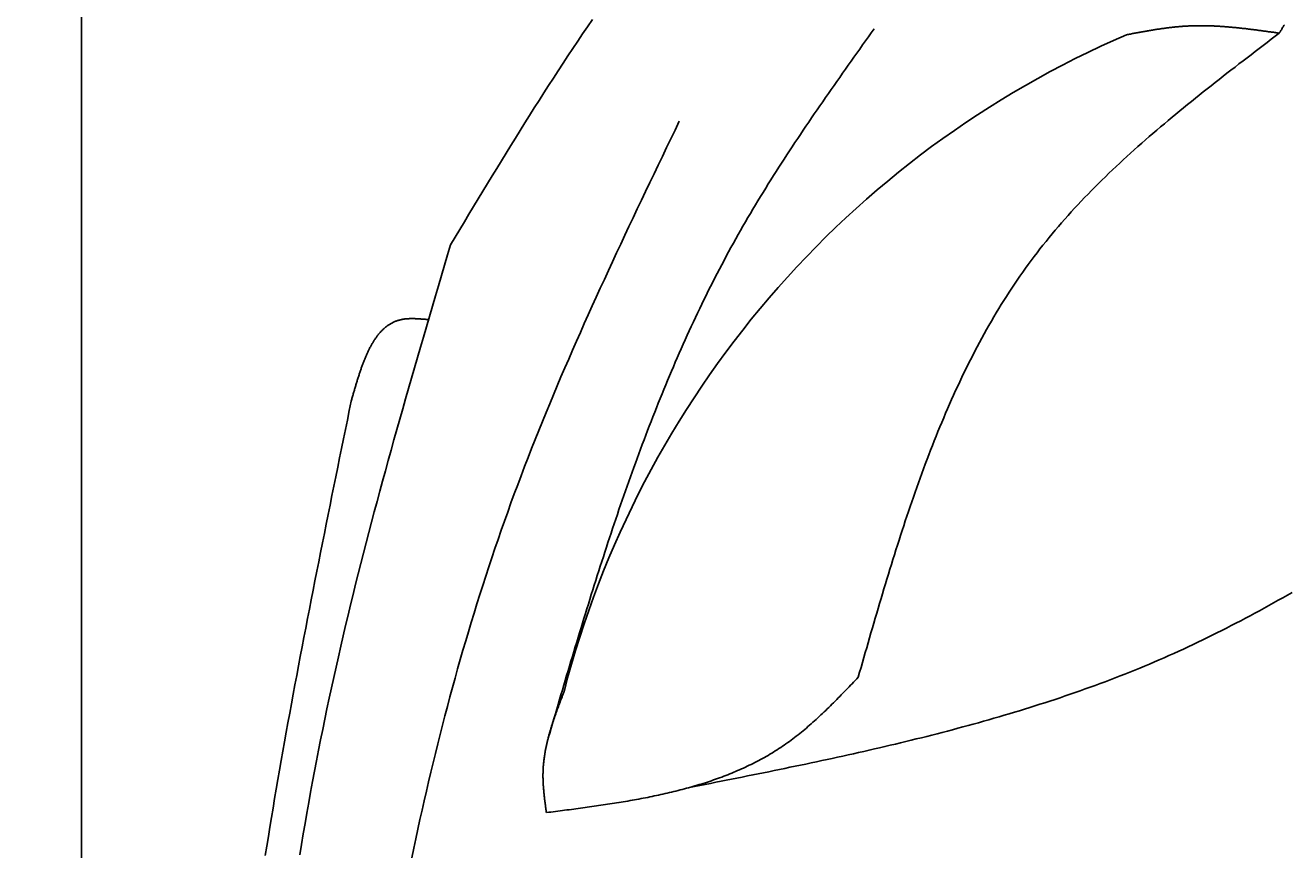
# Model space of a CAD drawing. Extents: x 715 to 7297, y -33 to 6010.
# Tile 22 of 90: x 1152 to 1590, y 4704 to 4989. Entities that reach past the tile are written whole.
import ezdxf

# ---------------------------------------------------------------- set-up
doc = ezdxf.new("R2010")
doc.units = 0
doc.layers.get('0').update_dxf_attribs({"linetype": 'CONTINUOUS'})
doc.layers.get('DEFPOINTS').update_dxf_attribs({"linetype": 'CONTINUOUS'})
doc.layers.add('4', color=3, linetype='CONTINUOUS')
doc.layers.add('CAR', color=10, linetype='CONTINUOUS')
doc.styles.get("Standard").update_dxf_attribs({"font": 'ISOCP.SHX'})
doc.dimstyles.get("Standard").update_dxf_attribs({"dimtxt": 2.5, "dimasz": 2.5, "dimexe": 1.25, "dimexo": 0.625, "dimtad": 1, "dimcen": 2.5, "dimazin": 3, "dimtfac": 1, "dimtmove": 0, "dimatfit": 3})

# ---------------------------------------------------------------- blocks, each defined once
blk = doc.blocks.new('PUNKT')
at = {"layer": '4', "color": 0, "linetype": 'BYBLOCK'}
blk.add_line((-0.5, 0), (-1, 0), dxfattribs=at)
at = {"layer": '4', "color": 0, "linetype": 'BYBLOCK', "const_width": 0.5}
blk.add_lwpolyline([(-0.25, 0, 1), (0.25, 0, 1)], format="xyb", close=True, dxfattribs=at)
blk = doc.blocks.new('*U18')
at = {"layer": '4', "color": 2}
blk.add_text('550', height=70, rotation=90, dxfattribs=at).set_placement((785.85, 2663.74))
blk = doc.blocks.new('*D4')
at = {"layer": '4'}
for p, q in [((1352.77, 5487.27), (775.85, 5487.27)), ((815.85, 27.27), (815.85, 5447.27)), ((1352.77, -12.73), (775.85, -12.73))]:
    blk.add_line(p, q, dxfattribs=at)
at = {"layer": 'DEFPOINTS', "color": 0}
for p in [(815.85, 5487.27), (1372.77, 5487.27), (1372.77, -12.73)]:
    blk.add_point(p, dxfattribs=at)
blk.add_blockref('*U18', (0, 0))
at = {"layer": '4', "xscale": 40, "yscale": 40, "zscale": 40}
for p, rotation in [((815.85, 5487.27), 90), ((815.85, -12.73), 270)]:
    blk.add_blockref('PUNKT', p, dxfattribs=dict(at, rotation=rotation))

msp = doc.modelspace()

# ---------------------------------------------------------------- linework, layer by layer
msp.add_line((1171.7173, 82.2711), (1171.7173, 5392.2711))
at = {"layer": 'CAR'}
for points in [[(1299.34, 4913.18, 0), (1300.93, 4915.82, 0), (1302.53, 4918.46, 0), (1304.12, 4921.11, 0), (1305.72, 4923.75, 0), (1307.31, 4926.39, 0), (1308.91, 4929.03, 0), (1310.51, 4931.66, 0), (1312.11, 4934.3, 0), (1313.71, 4936.93, 0), (1315.32, 4939.56, 0), (1316.93, 4942.18, 0), (1318.54, 4944.8, 0), (1320.15, 4947.42, 0), (1321.77, 4950.04, 0), (1323.4, 4952.65, 0), (1325.02, 4955.25, 0), (1326.66, 4957.85, 0), (1328.29, 4960.44, 0), (1329.94, 4963.03, 0), (1331.59, 4965.62, 0), (1333.24, 4968.19, 0), (1334.9, 4970.76, 0), (1336.57, 4973.32, 0), (1338.24, 4975.88, 0), (1339.92, 4978.43, 0), (1341.61, 4980.96, 0), (1343.31, 4983.5, 0), (1345.01, 4986.02, 0), (1346.72, 4988.53, 0), (1348.44, 4991.03, 0)], [(1333.15, 4742.68, 0), (1333.64, 4744.33, 0), (1334.12, 4745.99, 0), (1334.61, 4747.64, 0), (1335.1, 4749.3, 0), (1335.59, 4750.95, 0), (1336.07, 4752.61, 0), (1336.56, 4754.26, 0), (1337.05, 4755.92, 0), (1337.54, 4757.57, 0), (1338.03, 4759.22, 0), (1338.52, 4760.88, 0), (1339.01, 4762.53, 0), (1339.5, 4764.18, 0), (1339.99, 4765.84, 0), (1340.49, 4767.49, 0), (1340.98, 4769.14, 0), (1341.48, 4770.79, 0), (1341.97, 4772.44, 0), (1342.47, 4774.09, 0), (1342.97, 4775.74, 0), (1343.47, 4777.39, 0), (1343.97, 4779.04, 0), (1344.47, 4780.68, 0), (1344.97, 4782.33, 0), (1345.48, 4783.98, 0), (1345.98, 4785.62, 0), (1346.49, 4787.27, 0), (1347, 4788.91, 0), (1347.51, 4790.55, 0), (1348.02, 4792.2, 0), (1348.54, 4793.84, 0), (1349.05, 4795.48, 0), (1349.57, 4797.12, 0), (1350.09, 4798.76, 0), (1350.61, 4800.39, 0), (1351.13, 4802.03, 0), (1351.66, 4803.66, 0), (1352.19, 4805.3, 0), (1352.72, 4806.93, 0), (1353.25, 4808.56, 0), (1353.78, 4810.19, 0), (1354.32, 4811.82, 0), (1354.86, 4813.45, 0), (1355.4, 4815.08, 0), (1355.95, 4816.7, 0), (1356.5, 4818.33, 0), (1357.05, 4819.95, 0), (1357.6, 4821.57, 0), (1358.15, 4823.19, 0), (1358.71, 4824.81, 0), (1359.27, 4826.43, 0), (1359.84, 4828.04, 0), (1360.4, 4829.66, 0), (1360.98, 4831.27, 0), (1361.55, 4832.88, 0), (1362.13, 4834.49, 0), (1362.71, 4836.1, 0), (1363.29, 4837.7, 0), (1363.88, 4839.31, 0), (1364.47, 4840.91, 0), (1365.06, 4842.51, 0), (1365.66, 4844.11, 0), (1366.26, 4845.71, 0), (1366.86, 4847.3, 0), (1367.47, 4848.89, 0), (1368.08, 4850.48, 0), (1368.7, 4852.07, 0), (1369.32, 4853.66, 0), (1369.94, 4855.25, 0), (1370.57, 4856.83, 0), (1371.2, 4858.41, 0), (1371.84, 4859.99, 0), (1372.48, 4861.57, 0), (1373.12, 4863.14, 0), (1373.77, 4864.71, 0), (1374.42, 4866.28, 0), (1375.08, 4867.85, 0), (1375.74, 4869.42, 0), (1376.41, 4870.98, 0), (1377.08, 4872.54, 0), (1377.76, 4874.1, 0), (1378.44, 4875.65, 0), (1379.12, 4877.21, 0), (1379.81, 4878.76, 0), (1380.51, 4880.31, 0), (1381.21, 4881.85, 0), (1381.91, 4883.4, 0), (1382.62, 4884.94, 0), (1383.34, 4886.48, 0), (1384.06, 4888.01, 0), (1384.78, 4889.54, 0), (1385.52, 4891.07, 0), (1386.25, 4892.6, 0), (1386.99, 4894.13, 0), (1387.74, 4895.65, 0), (1388.49, 4897.17, 0), (1389.25, 4898.68, 0), (1390.02, 4900.2, 0), (1390.79, 4901.71, 0), (1391.56, 4903.22, 0), (1392.34, 4904.72, 0), (1393.13, 4906.22, 0), (1393.92, 4907.72, 0), (1394.72, 4909.21, 0), (1395.53, 4910.71, 0), (1396.34, 4912.2, 0), (1397.16, 4913.68, 0), (1397.98, 4915.17, 0), (1398.81, 4916.64, 0), (1399.65, 4918.12, 0), (1400.49, 4919.59, 0), (1401.34, 4921.06, 0), (1402.19, 4922.53, 0), (1403.06, 4923.99, 0), (1403.92, 4925.46, 0), (1404.79, 4926.91, 0), (1405.67, 4928.37, 0), (1406.56, 4929.82, 0), (1407.44, 4931.27, 0), (1408.34, 4932.72, 0), (1409.24, 4934.16, 0), (1410.14, 4935.6, 0), (1411.05, 4937.04, 0), (1411.96, 4938.48, 0), (1412.88, 4939.92, 0), (1413.8, 4941.35, 0), (1414.73, 4942.78, 0), (1415.66, 4944.21, 0), (1416.59, 4945.63, 0), (1417.53, 4947.06, 0), (1418.47, 4948.48, 0), (1419.41, 4949.9, 0), (1420.36, 4951.32, 0), (1421.32, 4952.74, 0), (1422.27, 4954.15, 0), (1423.23, 4955.57, 0), (1424.19, 4956.98, 0), (1425.15, 4958.39, 0), (1426.12, 4959.8, 0), (1427.09, 4961.21, 0), (1428.06, 4962.61, 0), (1429.04, 4964.02, 0), (1430.01, 4965.43, 0), (1430.99, 4966.83, 0), (1431.97, 4968.23, 0), (1432.95, 4969.63, 0), (1433.94, 4971.03, 0), (1434.92, 4972.43, 0), (1435.91, 4973.83, 0), (1436.9, 4975.23, 0), (1437.89, 4976.63, 0), (1438.88, 4978.03, 0), (1439.87, 4979.43, 0), (1440.86, 4980.82, 0), (1441.85, 4982.22, 0), (1442.84, 4983.62, 0), (1443.84, 4985.01, 0), (1444.83, 4986.41, 0), (1445.83, 4987.8, 0)], [(1585.95, 4986.3, 0), (1584.56, 4985.24, 0), (1583.16, 4984.18, 0), (1581.77, 4983.12, 0), (1580.38, 4982.05, 0), (1578.99, 4980.99, 0), (1577.59, 4979.93, 0), (1576.2, 4978.86, 0), (1574.81, 4977.8, 0), (1573.43, 4976.73, 0), (1572.04, 4975.66, 0), (1570.66, 4974.59, 0), (1569.27, 4973.52, 0), (1567.89, 4972.45, 0), (1566.51, 4971.38, 0), (1565.14, 4970.3, 0), (1563.76, 4969.23, 0), (1562.39, 4968.15, 0), (1561.03, 4967.07, 0), (1559.66, 4965.99, 0), (1558.3, 4964.9, 0), (1556.94, 4963.81, 0), (1555.59, 4962.72, 0), (1554.24, 4961.63, 0), (1552.89, 4960.53, 0), (1551.55, 4959.44, 0), (1550.21, 4958.33, 0), (1548.88, 4957.23, 0), (1547.55, 4956.12, 0), (1546.22, 4955.01, 0), (1544.9, 4953.9, 0), (1543.59, 4952.78, 0), (1542.28, 4951.65, 0), (1540.98, 4950.53, 0), (1539.68, 4949.4, 0), (1538.39, 4948.26, 0), (1537.1, 4947.13, 0), (1535.82, 4945.98, 0), (1534.55, 4944.83, 0), (1533.28, 4943.68, 0), (1532.02, 4942.53, 0), (1530.77, 4941.36, 0), (1529.52, 4940.2, 0), (1528.28, 4939.03, 0), (1527.05, 4937.85, 0), (1525.83, 4936.67, 0), (1524.61, 4935.48, 0), (1523.4, 4934.28, 0), (1522.2, 4933.09, 0), (1521.01, 4931.88, 0), (1519.83, 4930.67, 0), (1518.65, 4929.45, 0), (1517.49, 4928.23, 0), (1516.33, 4927, 0), (1515.18, 4925.76, 0), (1514.04, 4924.52, 0), (1512.91, 4923.27, 0), (1511.79, 4922.02, 0), (1510.68, 4920.75, 0), (1509.58, 4919.48, 0), (1508.49, 4918.21, 0), (1507.41, 4916.92, 0), (1506.34, 4915.63, 0), (1505.29, 4914.33, 0), (1504.24, 4913.02, 0), (1503.2, 4911.71, 0), (1502.18, 4910.38, 0), (1501.16, 4909.05, 0), (1500.16, 4907.71, 0), (1499.17, 4906.37, 0), (1498.19, 4905.01, 0), (1497.22, 4903.65, 0), (1496.26, 4902.28, 0), (1495.31, 4900.9, 0), (1494.37, 4899.52, 0), (1493.45, 4898.13, 0), (1492.53, 4896.73, 0), (1491.62, 4895.32, 0), (1490.73, 4893.9, 0), (1489.84, 4892.48, 0), (1488.97, 4891.06, 0), (1488.1, 4889.62, 0), (1487.24, 4888.18, 0), (1486.39, 4886.73, 0), (1485.56, 4885.27, 0), (1484.73, 4883.81, 0), (1483.91, 4882.34, 0), (1483.1, 4880.87, 0), (1482.29, 4879.39, 0), (1481.5, 4877.9, 0), (1480.72, 4876.41, 0), (1479.94, 4874.91, 0), (1479.17, 4873.4, 0), (1478.41, 4871.89, 0), (1477.66, 4870.38, 0), (1476.92, 4868.85, 0), (1476.18, 4867.33, 0), (1475.46, 4865.79, 0), (1474.74, 4864.25, 0), (1474.02, 4862.71, 0), (1473.32, 4861.16, 0), (1472.62, 4859.61, 0), (1471.93, 4858.05, 0), (1471.24, 4856.48, 0), (1470.57, 4854.91, 0), (1469.9, 4853.34, 0), (1469.23, 4851.76, 0), (1468.58, 4850.18, 0), (1467.93, 4848.59, 0), (1467.28, 4847, 0), (1466.64, 4845.4, 0), (1466.01, 4843.8, 0), (1465.39, 4842.19, 0), (1464.77, 4840.58, 0), (1464.15, 4838.97, 0), (1463.54, 4837.35, 0), (1462.94, 4835.73, 0), (1462.34, 4834.11, 0), (1461.75, 4832.48, 0), (1461.16, 4830.85, 0), (1460.57, 4829.21, 0), (1460, 4827.57, 0), (1459.42, 4825.93, 0), (1458.85, 4824.28, 0), (1458.29, 4822.64, 0), (1457.73, 4820.98, 0), (1457.17, 4819.33, 0), (1456.62, 4817.67, 0), (1456.07, 4816.01, 0), (1455.53, 4814.35, 0), (1454.99, 4812.68, 0), (1454.45, 4811.01, 0), (1453.91, 4809.34, 0), (1453.38, 4807.67, 0), (1452.86, 4806, 0), (1452.33, 4804.32, 0), (1451.81, 4802.64, 0), (1451.29, 4800.96, 0), (1450.78, 4799.27, 0), (1450.26, 4797.59, 0), (1449.75, 4795.9, 0), (1449.25, 4794.21, 0), (1448.74, 4792.52, 0), (1448.23, 4790.83, 0), (1447.73, 4789.14, 0), (1447.23, 4787.44, 0), (1446.73, 4785.75, 0), (1446.24, 4784.05, 0), (1445.74, 4782.35, 0), (1445.25, 4780.66, 0), (1444.76, 4778.96, 0), (1444.26, 4777.26, 0), (1443.77, 4775.55, 0), (1443.28, 4773.85, 0), (1442.79, 4772.15, 0), (1442.31, 4770.45, 0), (1441.82, 4768.75, 0), (1441.33, 4767.04, 0), (1440.84, 4765.34, 0), (1440.36, 4763.64, 0)], [(1585.95, 4986.3, 0), (1585.62, 4986.35, 0), (1585.29, 4986.4, 0), (1584.95, 4986.44, 0), (1584.62, 4986.49, 0), (1584.28, 4986.54, 0), (1583.95, 4986.59, 0), (1583.62, 4986.63, 0), (1583.28, 4986.68, 0), (1582.95, 4986.73, 0), (1582.62, 4986.77, 0), (1582.28, 4986.82, 0), (1581.95, 4986.87, 0), (1581.62, 4986.91, 0), (1581.28, 4986.96, 0), (1580.95, 4987, 0), (1580.61, 4987.05, 0), (1580.28, 4987.09, 0), (1579.95, 4987.14, 0), (1579.61, 4987.18, 0), (1579.28, 4987.23, 0), (1578.95, 4987.27, 0), (1578.61, 4987.32, 0), (1578.28, 4987.36, 0), (1577.95, 4987.41, 0), (1577.61, 4987.45, 0), (1577.28, 4987.49, 0), (1576.95, 4987.53, 0), (1576.61, 4987.58, 0), (1576.28, 4987.62, 0), (1575.95, 4987.66, 0), (1575.61, 4987.7, 0), (1575.28, 4987.74, 0), (1574.95, 4987.78, 0), (1574.61, 4987.82, 0), (1574.28, 4987.86, 0), (1573.95, 4987.9, 0), (1573.61, 4987.93, 0), (1573.28, 4987.97, 0), (1572.95, 4988.01, 0), (1572.61, 4988.04, 0), (1572.28, 4988.08, 0), (1571.95, 4988.11, 0), (1571.61, 4988.15, 0), (1571.28, 4988.18, 0), (1570.95, 4988.22, 0), (1570.61, 4988.25, 0), (1570.28, 4988.28, 0), (1569.95, 4988.31, 0), (1569.61, 4988.34, 0), (1569.28, 4988.37, 0), (1568.95, 4988.4, 0), (1568.61, 4988.43, 0), (1568.28, 4988.46, 0), (1567.95, 4988.49, 0), (1567.62, 4988.51, 0), (1567.28, 4988.54, 0), (1566.95, 4988.56, 0), (1566.62, 4988.59, 0), (1566.28, 4988.61, 0), (1565.95, 4988.63, 0), (1565.62, 4988.65, 0), (1565.29, 4988.67, 0), (1564.95, 4988.69, 0), (1564.62, 4988.71, 0), (1564.29, 4988.73, 0), (1563.96, 4988.75, 0), (1563.62, 4988.76, 0), (1563.29, 4988.78, 0), (1562.96, 4988.79, 0), (1562.63, 4988.8, 0), (1562.29, 4988.82, 0), (1561.96, 4988.83, 0), (1561.63, 4988.84, 0), (1561.3, 4988.85, 0), (1560.96, 4988.85, 0), (1560.63, 4988.86, 0), (1560.3, 4988.87, 0), (1559.97, 4988.87, 0), (1559.63, 4988.87, 0), (1559.3, 4988.88, 0), (1558.97, 4988.88, 0), (1558.64, 4988.88, 0), (1558.31, 4988.88, 0), (1557.97, 4988.88, 0), (1557.64, 4988.87, 0), (1557.31, 4988.87, 0), (1556.98, 4988.86, 0), (1556.65, 4988.85, 0), (1556.32, 4988.85, 0), (1555.98, 4988.84, 0), (1555.65, 4988.83, 0), (1555.32, 4988.81, 0), (1554.99, 4988.8, 0), (1554.66, 4988.79, 0), (1554.33, 4988.77, 0), (1553.99, 4988.75, 0), (1553.66, 4988.73, 0), (1553.33, 4988.71, 0), (1553, 4988.69, 0), (1552.67, 4988.67, 0), (1552.34, 4988.65, 0), (1552.01, 4988.62, 0), (1551.68, 4988.59, 0), (1551.34, 4988.57, 0), (1551.01, 4988.54, 0), (1550.68, 4988.51, 0), (1550.35, 4988.47, 0), (1550.02, 4988.44, 0), (1549.69, 4988.41, 0), (1549.36, 4988.37, 0), (1549.03, 4988.34, 0), (1548.7, 4988.3, 0), (1548.37, 4988.26, 0), (1548.04, 4988.22, 0), (1547.71, 4988.18, 0), (1547.38, 4988.14, 0), (1547.04, 4988.1, 0), (1546.71, 4988.06, 0), (1546.38, 4988.01, 0), (1546.05, 4987.97, 0), (1545.72, 4987.92, 0), (1545.39, 4987.88, 0), (1545.06, 4987.83, 0), (1544.73, 4987.78, 0), (1544.4, 4987.73, 0), (1544.07, 4987.68, 0), (1543.74, 4987.63, 0), (1543.41, 4987.58, 0), (1543.08, 4987.53, 0), (1542.75, 4987.48, 0), (1542.42, 4987.42, 0), (1542.09, 4987.37, 0), (1541.76, 4987.31, 0), (1541.43, 4987.26, 0), (1541.1, 4987.2, 0), (1540.77, 4987.15, 0), (1540.44, 4987.09, 0), (1540.11, 4987.04, 0), (1539.78, 4986.98, 0), (1539.45, 4986.92, 0), (1539.12, 4986.86, 0), (1538.79, 4986.8, 0), (1538.46, 4986.74, 0), (1538.13, 4986.68, 0), (1537.8, 4986.62, 0), (1537.47, 4986.56, 0), (1537.14, 4986.5, 0), (1536.81, 4986.44, 0), (1536.48, 4986.38, 0), (1536.15, 4986.32, 0), (1535.82, 4986.26, 0), (1535.49, 4986.2, 0), (1535.16, 4986.14, 0), (1534.83, 4986.08, 0), (1534.5, 4986.01, 0), (1534.17, 4985.95, 0), (1533.84, 4985.89, 0), (1533.51, 4985.83, 0), (1533.18, 4985.76, 0)], [(1587.73, 4989.18, 0), (1587.58, 4988.94, 0), (1587.43, 4988.7, 0), (1587.28, 4988.46, 0), (1587.13, 4988.22, 0), (1586.99, 4987.98, 0), (1586.84, 4987.74, 0), (1586.69, 4987.5, 0), (1586.54, 4987.26, 0), (1586.4, 4987.02, 0), (1586.25, 4986.78, 0), (1586.1, 4986.54, 0), (1585.95, 4986.3, 0)], [(1378.45, 4955.84, 0), (1377, 4952.81, 0), (1375.54, 4949.78, 0), (1374.08, 4946.75, 0), (1372.63, 4943.72, 0), (1371.17, 4940.69, 0), (1369.72, 4937.66, 0), (1368.27, 4934.62, 0), (1366.82, 4931.59, 0), (1365.37, 4928.56, 0), (1363.93, 4925.52, 0), (1362.49, 4922.48, 0), (1361.05, 4919.45, 0), (1359.62, 4916.41, 0), (1358.2, 4913.36, 0), (1356.77, 4910.32, 0), (1355.36, 4907.28, 0), (1353.94, 4904.23, 0), (1352.54, 4901.18, 0), (1351.14, 4898.13, 0), (1349.74, 4895.08, 0), (1348.36, 4892.02, 0), (1346.98, 4888.96, 0), (1345.6, 4885.9, 0), (1344.24, 4882.84, 0), (1342.88, 4879.77, 0), (1341.53, 4876.7, 0), (1340.2, 4873.62, 0), (1338.87, 4870.55, 0), (1337.54, 4867.47, 0), (1336.23, 4864.38, 0), (1334.93, 4861.29, 0), (1333.64, 4858.2, 0), (1332.36, 4855.11, 0), (1331.09, 4852.01, 0), (1329.84, 4848.9, 0), (1328.59, 4845.79, 0), (1327.36, 4842.68, 0), (1326.14, 4839.56, 0), (1324.93, 4836.44, 0), (1323.74, 4833.31, 0), (1322.56, 4830.18, 0), (1321.39, 4827.04, 0), (1320.24, 4823.9, 0), (1319.1, 4820.75, 0), (1317.98, 4817.6, 0), (1316.86, 4814.44, 0), (1315.77, 4811.28, 0), (1314.68, 4808.11, 0), (1313.61, 4804.94, 0), (1312.56, 4801.76, 0), (1311.51, 4798.58, 0), (1310.48, 4795.39, 0), (1309.47, 4792.2, 0), (1308.46, 4789, 0), (1307.47, 4785.8, 0), (1306.49, 4782.6, 0), (1305.53, 4779.39, 0), (1304.58, 4776.18, 0), (1303.64, 4772.96, 0), (1302.71, 4769.74, 0), (1301.79, 4766.51, 0), (1300.89, 4763.28, 0), (1300, 4760.05, 0), (1299.12, 4756.81, 0), (1298.26, 4753.57, 0), (1297.4, 4750.32, 0), (1296.56, 4747.08, 0), (1295.73, 4743.82, 0), (1294.91, 4740.57, 0), (1294.1, 4737.31, 0), (1293.31, 4734.04, 0), (1292.52, 4730.78, 0), (1291.75, 4727.51, 0), (1290.99, 4724.23, 0), (1290.23, 4720.96, 0), (1289.49, 4717.68, 0), (1288.77, 4714.4, 0), (1288.05, 4711.11, 0), (1287.34, 4707.82, 0), (1286.64, 4704.53, 0), (1285.96, 4701.24, 0)], [(1247.22, 4702.21, 0), (1247.82, 4705.83, 0), (1248.42, 4709.45, 0), (1249.04, 4713.07, 0), (1249.67, 4716.69, 0), (1250.31, 4720.31, 0), (1250.96, 4723.93, 0), (1251.62, 4727.54, 0), (1252.3, 4731.15, 0), (1252.98, 4734.76, 0), (1253.68, 4738.37, 0), (1254.39, 4741.97, 0), (1255.12, 4745.57, 0), (1255.86, 4749.18, 0), (1256.6, 4752.77, 0), (1257.37, 4756.37, 0), (1258.14, 4759.96, 0), (1258.93, 4763.56, 0), (1259.73, 4767.15, 0), (1260.54, 4770.74, 0), (1261.36, 4774.32, 0), (1262.19, 4777.91, 0), (1263.04, 4781.49, 0), (1263.89, 4785.07, 0), (1264.76, 4788.65, 0), (1265.63, 4792.22, 0), (1266.52, 4795.8, 0), (1267.41, 4799.37, 0), (1268.32, 4802.95, 0), (1269.23, 4806.52, 0), (1270.15, 4810.09, 0), (1271.08, 4813.65, 0), (1272.02, 4817.22, 0), (1272.96, 4820.79, 0), (1273.92, 4824.35, 0), (1274.88, 4827.91, 0), (1275.84, 4831.47, 0), (1276.82, 4835.03, 0), (1277.8, 4838.59, 0), (1278.79, 4842.15, 0), (1279.78, 4845.71, 0), (1280.78, 4849.27, 0), (1281.78, 4852.82, 0), (1282.79, 4856.38, 0), (1283.8, 4859.93, 0), (1284.82, 4863.48, 0), (1285.84, 4867.04, 0), (1286.86, 4870.59, 0), (1287.89, 4874.14, 0), (1288.92, 4877.69, 0), (1289.95, 4881.24, 0), (1290.99, 4884.79, 0), (1292.03, 4888.34, 0), (1293.07, 4891.89, 0), (1294.11, 4895.44, 0), (1295.16, 4898.99, 0), (1296.2, 4902.53, 0), (1297.25, 4906.08, 0), (1298.3, 4909.63, 0), (1299.34, 4913.18, 0)], [(1291.72, 4887.27, 0), (1291.43, 4887.3, 0), (1291.15, 4887.32, 0), (1290.87, 4887.35, 0), (1290.59, 4887.37, 0), (1290.31, 4887.4, 0), (1290.03, 4887.42, 0), (1289.75, 4887.44, 0), (1289.47, 4887.46, 0), (1289.19, 4887.48, 0), (1288.91, 4887.5, 0), (1288.63, 4887.52, 0), (1288.36, 4887.54, 0), (1288.08, 4887.56, 0), (1287.81, 4887.57, 0), (1287.53, 4887.58, 0), (1287.26, 4887.59, 0), (1286.99, 4887.6, 0), (1286.72, 4887.61, 0), (1286.45, 4887.62, 0), (1286.18, 4887.62, 0), (1285.91, 4887.62, 0), (1285.64, 4887.61, 0), (1285.38, 4887.61, 0), (1285.12, 4887.6, 0), (1284.86, 4887.59, 0), (1284.6, 4887.58, 0), (1284.34, 4887.56, 0), (1284.08, 4887.54, 0), (1283.83, 4887.51, 0), (1283.58, 4887.49, 0), (1283.33, 4887.46, 0), (1283.08, 4887.42, 0), (1282.84, 4887.38, 0), (1282.59, 4887.34, 0), (1282.35, 4887.29, 0), (1282.11, 4887.24, 0), (1281.88, 4887.18, 0), (1281.64, 4887.12, 0), (1281.41, 4887.06, 0), (1281.18, 4886.99, 0), (1280.96, 4886.92, 0), (1280.73, 4886.84, 0), (1280.51, 4886.76, 0), (1280.29, 4886.68, 0), (1280.07, 4886.59, 0), (1279.86, 4886.5, 0), (1279.64, 4886.4, 0), (1279.43, 4886.3, 0), (1279.22, 4886.2, 0), (1279.02, 4886.09, 0), (1278.81, 4885.98, 0), (1278.61, 4885.86, 0), (1278.41, 4885.74, 0), (1278.21, 4885.62, 0), (1278.01, 4885.49, 0), (1277.82, 4885.36, 0), (1277.63, 4885.23, 0), (1277.44, 4885.09, 0), (1277.25, 4884.95, 0), (1277.06, 4884.81, 0), (1276.88, 4884.66, 0), (1276.69, 4884.51, 0), (1276.51, 4884.35, 0), (1276.33, 4884.19, 0), (1276.16, 4884.03, 0), (1275.98, 4883.87, 0), (1275.81, 4883.7, 0), (1275.64, 4883.53, 0), (1275.47, 4883.35, 0), (1275.3, 4883.18, 0), (1275.13, 4883, 0), (1274.97, 4882.81, 0), (1274.8, 4882.63, 0), (1274.64, 4882.44, 0), (1274.48, 4882.25, 0), (1274.32, 4882.05, 0), (1274.17, 4881.85, 0), (1274.01, 4881.65, 0), (1273.86, 4881.45, 0), (1273.71, 4881.24, 0), (1273.56, 4881.03, 0), (1273.41, 4880.82, 0), (1273.26, 4880.6, 0), (1273.12, 4880.39, 0), (1272.97, 4880.17, 0), (1272.83, 4879.94, 0), (1272.69, 4879.72, 0), (1272.55, 4879.49, 0), (1272.41, 4879.26, 0), (1272.27, 4879.03, 0), (1272.14, 4878.79, 0), (1272, 4878.56, 0), (1271.87, 4878.32, 0), (1271.74, 4878.07, 0), (1271.61, 4877.83, 0), (1271.48, 4877.58, 0), (1271.35, 4877.34, 0), (1271.22, 4877.08, 0), (1271.1, 4876.83, 0), (1270.97, 4876.58, 0), (1270.85, 4876.32, 0), (1270.73, 4876.06, 0), (1270.6, 4875.8, 0), (1270.48, 4875.54, 0), (1270.36, 4875.27, 0), (1270.25, 4875.01, 0), (1270.13, 4874.74, 0), (1270.01, 4874.47, 0), (1269.9, 4874.19, 0), (1269.78, 4873.92, 0), (1269.67, 4873.64, 0), (1269.56, 4873.37, 0), (1269.45, 4873.09, 0), (1269.34, 4872.81, 0), (1269.23, 4872.53, 0), (1269.12, 4872.24, 0), (1269.01, 4871.96, 0), (1268.9, 4871.67, 0), (1268.8, 4871.38, 0), (1268.69, 4871.09, 0), (1268.59, 4870.8, 0), (1268.48, 4870.51, 0), (1268.38, 4870.22, 0), (1268.28, 4869.92, 0), (1268.18, 4869.63, 0), (1268.08, 4869.33, 0), (1267.98, 4869.03, 0), (1267.88, 4868.73, 0), (1267.78, 4868.43, 0), (1267.68, 4868.13, 0), (1267.58, 4867.83, 0), (1267.48, 4867.52, 0), (1267.38, 4867.22, 0), (1267.29, 4866.91, 0), (1267.19, 4866.61, 0), (1267.1, 4866.3, 0), (1267, 4865.99, 0), (1266.91, 4865.68, 0), (1266.81, 4865.38, 0), (1266.72, 4865.07, 0), (1266.62, 4864.75, 0), (1266.53, 4864.44, 0), (1266.44, 4864.13, 0), (1266.35, 4863.82, 0), (1266.25, 4863.51, 0), (1266.16, 4863.19, 0), (1266.07, 4862.88, 0), (1265.98, 4862.56, 0), (1265.89, 4862.25, 0), (1265.8, 4861.94, 0), (1265.7, 4861.62, 0), (1265.61, 4861.3, 0), (1265.52, 4860.99, 0), (1265.43, 4860.67, 0), (1265.34, 4860.36, 0), (1265.25, 4860.04, 0), (1265.16, 4859.72, 0), (1265.07, 4859.41, 0), (1264.98, 4859.09, 0)], [(1264.98, 4859.09, 0), (1264.31, 4855.82, 0), (1263.65, 4852.56, 0), (1262.98, 4849.29, 0), (1262.31, 4846.02, 0), (1261.64, 4842.75, 0), (1260.98, 4839.48, 0), (1260.31, 4836.22, 0), (1259.65, 4832.95, 0), (1258.98, 4829.68, 0), (1258.32, 4826.41, 0), (1257.66, 4823.14, 0), (1257, 4819.88, 0), (1256.34, 4816.61, 0), (1255.69, 4813.34, 0), (1255.03, 4810.07, 0), (1254.38, 4806.8, 0), (1253.73, 4803.53, 0), (1253.08, 4800.26, 0), (1252.43, 4796.99, 0), (1251.79, 4793.72, 0), (1251.15, 4790.45, 0), (1250.51, 4787.18, 0), (1249.88, 4783.91, 0), (1249.24, 4780.64, 0), (1248.61, 4777.37, 0), (1247.99, 4774.09, 0), (1247.36, 4770.82, 0), (1246.74, 4767.55, 0), (1246.13, 4764.28, 0), (1245.51, 4761, 0), (1244.91, 4757.73, 0), (1244.3, 4754.45, 0), (1243.7, 4751.18, 0), (1243.1, 4747.9, 0), (1242.51, 4744.63, 0), (1241.92, 4741.35, 0), (1241.34, 4738.08, 0), (1240.76, 4734.8, 0), (1240.19, 4731.52, 0), (1239.62, 4728.24, 0), (1239.06, 4724.96, 0), (1238.5, 4721.69, 0), (1237.95, 4718.41, 0), (1237.4, 4715.13, 0), (1236.86, 4711.84, 0), (1236.32, 4708.56, 0), (1235.79, 4705.28, 0), (1235.27, 4702, 0)], [(1590.39, 4792.97, 0), (1588.79, 4792.05, 0), (1587.18, 4791.14, 0), (1585.57, 4790.23, 0), (1583.96, 4789.33, 0), (1582.35, 4788.43, 0), (1580.73, 4787.54, 0), (1579.11, 4786.65, 0), (1577.49, 4785.78, 0), (1575.87, 4784.9, 0), (1574.24, 4784.04, 0), (1572.62, 4783.17, 0), (1570.98, 4782.32, 0), (1569.35, 4781.47, 0), (1567.71, 4780.63, 0), (1566.07, 4779.8, 0), (1564.43, 4778.97, 0), (1562.79, 4778.15, 0), (1561.14, 4777.34, 0), (1559.48, 4776.54, 0), (1557.83, 4775.74, 0), (1556.17, 4774.95, 0), (1554.51, 4774.17, 0), (1552.84, 4773.39, 0), (1551.18, 4772.63, 0), (1549.5, 4771.87, 0), (1547.83, 4771.12, 0), (1546.15, 4770.38, 0), (1544.47, 4769.65, 0), (1542.78, 4768.92, 0), (1541.09, 4768.21, 0), (1539.4, 4767.5, 0), (1537.7, 4766.8, 0), (1536, 4766.1, 0), (1534.3, 4765.42, 0), (1532.6, 4764.74, 0), (1530.89, 4764.07, 0), (1529.18, 4763.4, 0), (1527.46, 4762.75, 0), (1525.75, 4762.1, 0), (1524.02, 4761.46, 0), (1522.3, 4760.82, 0), (1520.57, 4760.19, 0), (1518.85, 4759.57, 0), (1517.11, 4758.96, 0), (1515.38, 4758.35, 0), (1513.64, 4757.75, 0), (1511.9, 4757.15, 0), (1510.16, 4756.56, 0), (1508.41, 4755.98, 0), (1506.66, 4755.4, 0), (1504.91, 4754.83, 0), (1503.16, 4754.27, 0), (1501.4, 4753.71, 0), (1499.64, 4753.16, 0), (1497.88, 4752.61, 0), (1496.12, 4752.07, 0), (1494.35, 4751.53, 0), (1492.59, 4751, 0), (1490.82, 4750.48, 0), (1489.04, 4749.96, 0), (1487.27, 4749.44, 0), (1485.49, 4748.93, 0), (1483.71, 4748.43, 0), (1481.93, 4747.93, 0), (1480.15, 4747.43, 0), (1478.36, 4746.94, 0), (1476.58, 4746.46, 0), (1474.79, 4745.98, 0), (1473, 4745.5, 0), (1471.21, 4745.03, 0), (1469.41, 4744.56, 0), (1467.61, 4744.1, 0), (1465.82, 4743.64, 0), (1464.02, 4743.19, 0), (1462.22, 4742.74, 0), (1460.41, 4742.29, 0), (1458.61, 4741.85, 0), (1456.8, 4741.41, 0), (1454.99, 4740.97, 0), (1453.18, 4740.54, 0), (1451.37, 4740.11, 0), (1449.56, 4739.68, 0), (1447.75, 4739.26, 0), (1445.93, 4738.84, 0), (1444.12, 4738.43, 0), (1442.3, 4738.01, 0), (1440.48, 4737.6, 0), (1438.66, 4737.2, 0), (1436.84, 4736.79, 0), (1435.02, 4736.39, 0), (1433.19, 4735.99, 0), (1431.37, 4735.59, 0), (1429.55, 4735.2, 0), (1427.72, 4734.81, 0), (1425.89, 4734.42, 0), (1424.06, 4734.03, 0), (1422.23, 4733.64, 0), (1420.41, 4733.26, 0), (1418.57, 4732.88, 0), (1416.74, 4732.5, 0), (1414.91, 4732.12, 0), (1413.08, 4731.74, 0), (1411.25, 4731.37, 0), (1409.41, 4730.99, 0), (1407.58, 4730.62, 0), (1405.74, 4730.25, 0), (1403.91, 4729.88, 0), (1402.07, 4729.51, 0), (1400.23, 4729.14, 0), (1398.4, 4728.77, 0), (1396.56, 4728.4, 0), (1394.72, 4728.04, 0), (1392.89, 4727.67, 0), (1391.05, 4727.31, 0), (1389.21, 4726.94, 0), (1387.37, 4726.58, 0), (1385.53, 4726.22, 0), (1383.7, 4725.85, 0), (1381.86, 4725.49, 0)], [(1440.36, 4763.64, 0), (1439.82, 4763.08, 0), (1439.29, 4762.52, 0), (1438.76, 4761.97, 0), (1438.23, 4761.41, 0), (1437.7, 4760.86, 0), (1437.17, 4760.31, 0), (1436.64, 4759.75, 0), (1436.1, 4759.2, 0), (1435.57, 4758.65, 0), (1435.03, 4758.1, 0), (1434.5, 4757.55, 0), (1433.96, 4757.01, 0), (1433.43, 4756.46, 0), (1432.89, 4755.92, 0), (1432.35, 4755.37, 0), (1431.81, 4754.83, 0), (1431.27, 4754.3, 0), (1430.73, 4753.76, 0), (1430.19, 4753.23, 0), (1429.64, 4752.7, 0), (1429.09, 4752.17, 0), (1428.55, 4751.64, 0), (1428, 4751.12, 0), (1427.45, 4750.6, 0), (1426.89, 4750.08, 0), (1426.34, 4749.57, 0), (1425.78, 4749.06, 0), (1425.22, 4748.55, 0), (1424.66, 4748.05, 0), (1424.1, 4747.55, 0), (1423.54, 4747.05, 0), (1422.97, 4746.56, 0), (1422.4, 4746.08, 0), (1421.83, 4745.59, 0), (1421.25, 4745.11, 0), (1420.68, 4744.64, 0), (1420.1, 4744.17, 0), (1419.52, 4743.71, 0), (1418.93, 4743.25, 0), (1418.34, 4742.79, 0), (1417.75, 4742.34, 0), (1417.16, 4741.9, 0), (1416.56, 4741.46, 0), (1415.96, 4741.03, 0), (1415.36, 4740.6, 0), (1414.75, 4740.18, 0), (1414.14, 4739.76, 0), (1413.53, 4739.35, 0), (1412.91, 4738.95, 0), (1412.29, 4738.55, 0), (1411.67, 4738.15, 0), (1411.05, 4737.76, 0), (1410.42, 4737.38, 0), (1409.79, 4737, 0), (1409.15, 4736.63, 0), (1408.52, 4736.26, 0), (1407.88, 4735.9, 0), (1407.23, 4735.54, 0), (1406.59, 4735.19, 0), (1405.94, 4734.84, 0), (1405.29, 4734.5, 0), (1404.63, 4734.16, 0), (1403.98, 4733.83, 0), (1403.32, 4733.5, 0), (1402.66, 4733.18, 0), (1401.99, 4732.86, 0), (1401.32, 4732.55, 0), (1400.65, 4732.24, 0), (1399.98, 4731.93, 0), (1399.31, 4731.63, 0), (1398.63, 4731.34, 0), (1397.95, 4731.05, 0), (1397.27, 4730.76, 0), (1396.58, 4730.48, 0), (1395.89, 4730.2, 0), (1395.2, 4729.92, 0), (1394.51, 4729.65, 0), (1393.82, 4729.39, 0), (1393.12, 4729.12, 0), (1392.42, 4728.87, 0), (1391.72, 4728.61, 0), (1391.02, 4728.36, 0), (1390.31, 4728.12, 0), (1389.61, 4727.87, 0), (1388.9, 4727.63, 0), (1388.18, 4727.4, 0), (1387.47, 4727.17, 0), (1386.75, 4726.94, 0), (1386.04, 4726.72, 0), (1385.32, 4726.5, 0), (1384.59, 4726.28, 0), (1383.87, 4726.06, 0), (1383.15, 4725.85, 0), (1382.42, 4725.65, 0), (1381.69, 4725.44, 0), (1380.96, 4725.24, 0), (1380.22, 4725.04, 0), (1379.49, 4724.85, 0), (1378.75, 4724.66, 0), (1378.02, 4724.47, 0), (1377.28, 4724.28, 0), (1376.53, 4724.1, 0), (1375.79, 4723.92, 0), (1375.05, 4723.74, 0), (1374.3, 4723.57, 0), (1373.55, 4723.4, 0), (1372.8, 4723.23, 0), (1372.05, 4723.06, 0), (1371.3, 4722.9, 0), (1370.55, 4722.73, 0), (1369.79, 4722.58, 0), (1369.04, 4722.42, 0), (1368.28, 4722.26, 0), (1367.52, 4722.11, 0), (1366.76, 4721.96, 0), (1366, 4721.82, 0), (1365.24, 4721.67, 0), (1364.47, 4721.53, 0), (1363.71, 4721.39, 0), (1362.94, 4721.25, 0), (1362.18, 4721.11, 0), (1361.41, 4720.97, 0), (1360.64, 4720.84, 0), (1359.87, 4720.71, 0), (1359.1, 4720.58, 0), (1358.33, 4720.45, 0), (1357.55, 4720.32, 0), (1356.78, 4720.2, 0), (1356, 4720.07, 0), (1355.23, 4719.95, 0), (1354.45, 4719.83, 0), (1353.67, 4719.71, 0), (1352.9, 4719.59, 0), (1352.12, 4719.48, 0), (1351.34, 4719.36, 0), (1350.56, 4719.25, 0), (1349.78, 4719.14, 0), (1349, 4719.02, 0), (1348.21, 4718.91, 0), (1347.43, 4718.8, 0), (1346.65, 4718.69, 0), (1345.87, 4718.59, 0), (1345.08, 4718.48, 0), (1344.3, 4718.37, 0), (1343.51, 4718.27, 0), (1342.73, 4718.16, 0), (1341.94, 4718.06, 0), (1341.15, 4717.95, 0), (1340.37, 4717.85, 0), (1339.58, 4717.75, 0), (1338.79, 4717.65, 0), (1338.01, 4717.54, 0), (1337.22, 4717.44, 0), (1336.43, 4717.34, 0), (1335.65, 4717.24, 0), (1334.86, 4717.14, 0), (1334.07, 4717.04, 0), (1333.28, 4716.94, 0), (1332.49, 4716.84, 0)], [(1332.49, 4716.84, 0), (1332.46, 4717.11, 0), (1332.42, 4717.38, 0), (1332.38, 4717.65, 0), (1332.35, 4717.92, 0), (1332.31, 4718.19, 0), (1332.27, 4718.46, 0), (1332.24, 4718.72, 0), (1332.2, 4718.99, 0), (1332.16, 4719.26, 0), (1332.13, 4719.53, 0), (1332.09, 4719.8, 0), (1332.06, 4720.07, 0), (1332.02, 4720.34, 0), (1331.99, 4720.61, 0), (1331.95, 4720.88, 0), (1331.92, 4721.15, 0), (1331.89, 4721.42, 0), (1331.86, 4721.69, 0), (1331.82, 4721.95, 0), (1331.79, 4722.22, 0), (1331.76, 4722.49, 0), (1331.73, 4722.76, 0), (1331.7, 4723.03, 0), (1331.68, 4723.3, 0), (1331.65, 4723.57, 0), (1331.62, 4723.84, 0), (1331.6, 4724.1, 0), (1331.57, 4724.37, 0), (1331.55, 4724.64, 0), (1331.52, 4724.91, 0), (1331.5, 4725.18, 0), (1331.48, 4725.44, 0), (1331.46, 4725.71, 0), (1331.44, 4725.98, 0), (1331.42, 4726.25, 0), (1331.41, 4726.52, 0), (1331.39, 4726.78, 0), (1331.38, 4727.05, 0), (1331.36, 4727.32, 0), (1331.35, 4727.59, 0), (1331.34, 4727.85, 0), (1331.33, 4728.12, 0), (1331.33, 4728.39, 0), (1331.32, 4728.65, 0), (1331.31, 4728.92, 0), (1331.31, 4729.19, 0), (1331.31, 4729.45, 0), (1331.31, 4729.72, 0), (1331.31, 4729.99, 0), (1331.31, 4730.25, 0), (1331.32, 4730.52, 0), (1331.32, 4730.78, 0), (1331.33, 4731.05, 0), (1331.34, 4731.31, 0), (1331.35, 4731.58, 0), (1331.36, 4731.84, 0), (1331.38, 4732.11, 0), (1331.39, 4732.37, 0), (1331.41, 4732.64, 0), (1331.43, 4732.9, 0), (1331.45, 4733.17, 0), (1331.47, 4733.43, 0), (1331.5, 4733.7, 0), (1331.52, 4733.96, 0), (1331.55, 4734.22, 0), (1331.58, 4734.49, 0), (1331.61, 4734.75, 0), (1331.64, 4735.01, 0), (1331.67, 4735.28, 0), (1331.7, 4735.54, 0), (1331.74, 4735.8, 0), (1331.78, 4736.07, 0), (1331.82, 4736.33, 0), (1331.86, 4736.59, 0), (1331.9, 4736.86, 0), (1331.94, 4737.12, 0), (1331.98, 4737.38, 0), (1332.03, 4737.64, 0), (1332.08, 4737.9, 0), (1332.12, 4738.17, 0), (1332.17, 4738.43, 0), (1332.22, 4738.69, 0), (1332.27, 4738.95, 0), (1332.33, 4739.21, 0), (1332.38, 4739.48, 0), (1332.44, 4739.74, 0), (1332.49, 4740, 0), (1332.55, 4740.26, 0), (1332.61, 4740.52, 0), (1332.67, 4740.78, 0), (1332.73, 4741.04, 0), (1332.79, 4741.3, 0), (1332.85, 4741.56, 0), (1332.92, 4741.82, 0), (1332.98, 4742.08, 0), (1333.05, 4742.35, 0), (1333.12, 4742.61, 0), (1333.18, 4742.87, 0), (1333.25, 4743.13, 0), (1333.32, 4743.39, 0), (1333.39, 4743.65, 0), (1333.47, 4743.91, 0), (1333.54, 4744.17, 0), (1333.61, 4744.43, 0), (1333.69, 4744.69, 0), (1333.76, 4744.95, 0), (1333.84, 4745.2, 0), (1333.92, 4745.46, 0), (1334, 4745.72, 0), (1334.07, 4745.98, 0), (1334.15, 4746.24, 0), (1334.23, 4746.5, 0), (1334.31, 4746.76, 0), (1334.4, 4747.02, 0), (1334.48, 4747.28, 0), (1334.56, 4747.54, 0), (1334.65, 4747.8, 0), (1334.73, 4748.06, 0), (1334.82, 4748.31, 0), (1334.9, 4748.57, 0), (1334.99, 4748.83, 0), (1335.08, 4749.09, 0), (1335.16, 4749.35, 0), (1335.25, 4749.61, 0), (1335.34, 4749.87, 0), (1335.43, 4750.12, 0), (1335.52, 4750.38, 0), (1335.61, 4750.64, 0), (1335.7, 4750.9, 0), (1335.79, 4751.16, 0), (1335.89, 4751.42, 0), (1335.98, 4751.67, 0), (1336.07, 4751.93, 0), (1336.16, 4752.19, 0), (1336.26, 4752.45, 0), (1336.35, 4752.71, 0), (1336.45, 4752.96, 0), (1336.54, 4753.22, 0), (1336.64, 4753.48, 0), (1336.73, 4753.74, 0), (1336.83, 4754, 0), (1336.92, 4754.25, 0), (1337.02, 4754.51, 0), (1337.11, 4754.77, 0), (1337.21, 4755.03, 0), (1337.31, 4755.29, 0), (1337.41, 4755.54, 0), (1337.5, 4755.8, 0), (1337.6, 4756.06, 0), (1337.7, 4756.32, 0), (1337.8, 4756.57, 0), (1337.89, 4756.83, 0), (1337.99, 4757.09, 0), (1338.09, 4757.35, 0), (1338.19, 4757.61, 0), (1338.29, 4757.86, 0), (1338.39, 4758.12, 0), (1338.48, 4758.38, 0), (1338.58, 4758.64, 0)]]:
    msp.add_polyline3d(points, dxfattribs=at)
msp.add_arc((1667.2349, 4673.9828), 339.3801, 113.265934, 165.55597, dxfattribs=at)

# ---------------------------------------------------------------- dimensions: what is measured, and where the dimension line sits
at = {"layer": '4'}
dim = msp.add_linear_dim(base=(815.8521, 5487.2711), p1=(1372.775, -12.7289), p2=(1372.775, 5487.2711), angle=90, dimstyle='Standard', dxfattribs=at)
dim.commit()
dim.dimension.update_dxf_attribs({"geometry": '*D4', "text_midpoint": (750.8521, 2737.2711)})

doc.saveas('drawing.dxf')
